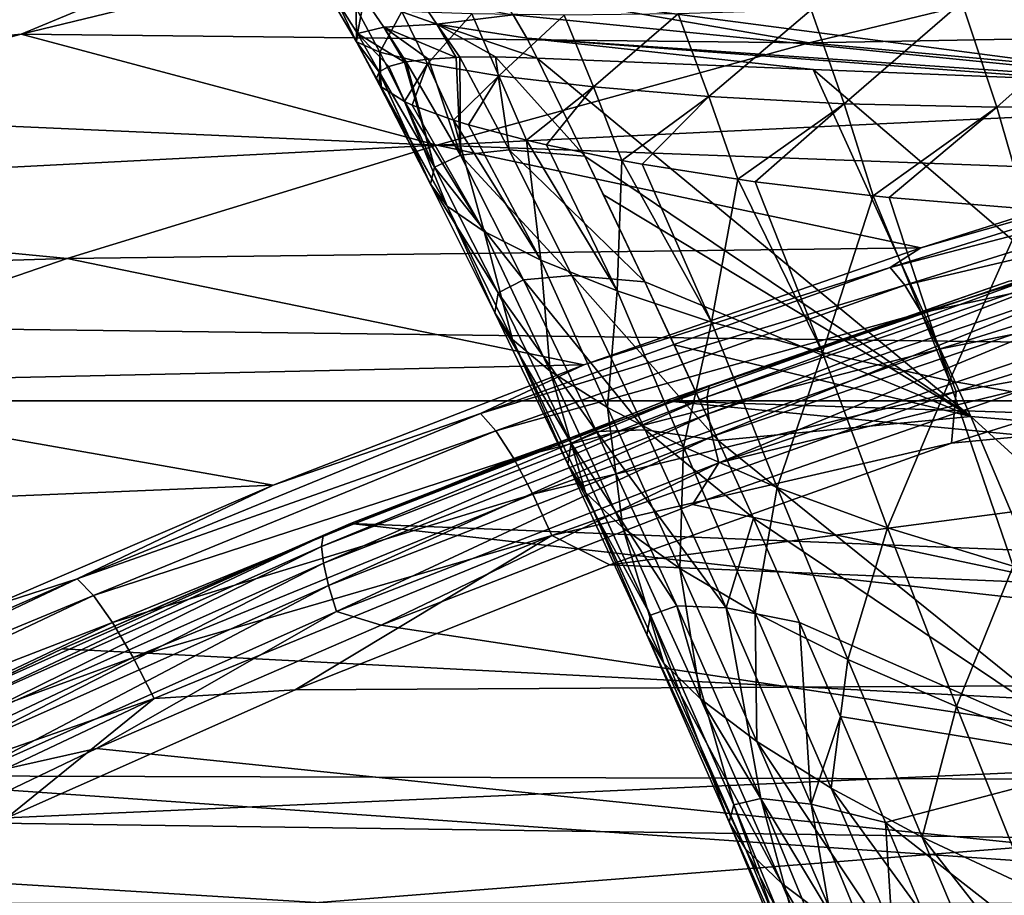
# Model space of a CAD drawing. Header units: metres. Extents: x -160 to 52, y -25 to 25.
# Tile 97 of 166: x -27.14 to -22.87, y 14.67 to 18.47. Entities that reach past the tile are written whole.
import ezdxf

# ---------------------------------------------------------------- set-up
doc = ezdxf.new("R2010")
doc.units = ezdxf.units.M
doc.layers.add('solid_509094_SW0001', color=7, linetype='CONTINUOUS')

msp = doc.modelspace()

# ---------------------------------------------------------------- linework, layer by layer
at = {"layer": 'solid_509094_SW0001'}
for points in [[(-159.199997, 18.768089, -15.748297), (-2.2, 18.768089, -15.748297), (-2.2, 16.81292, -17.820654)], [(-159.199997, 16.81292, -17.820654), (-159.199997, 18.768089, -15.748297), (-2.2, 16.81292, -17.820654)], [(-25.807455, 18.728889, 69.578911), (-27.134687, 18.406672, 69.931404), (-23.712204, 18.368626, 84.925858)], [(-26.461246, 18.688097, 67.647194), (-27.134687, 18.406672, 69.931404), (-25.807455, 18.728889, 69.578911)], [(-25.807455, 18.728889, 69.578911), (-23.712204, 18.368626, 84.925858), (-22.0825, 18.764528, 84.544312)], [(-22.0825, 18.764528, 84.544312), (-23.712204, 18.368626, 84.925858), (-19.936329, 18.436306, 99.741844)], [(-27.328825, 18.710585, 63.764297), (-28.919287, 18.346462, 63.83427), (-26.901958, 18.698225, 65.67775)], [(-28.919287, 18.346462, 63.83427), (-28.452642, 18.333118, 65.846321), (-26.901958, 18.698225, 65.67775)], [(-26.901958, 18.698225, 65.67775), (-28.452642, 18.333118, 65.846321), (-26.461246, 18.688097, 67.647194)], [(-28.452642, 18.333118, 65.846321), (-27.970201, 18.32337, 67.923172), (-26.461246, 18.688097, 67.647194)], [(-26.461246, 18.688097, 67.647194), (-27.970201, 18.32337, 67.923172), (-27.134687, 18.406672, 69.931404)], [(-25.67421, 18.40967, 28.346766), (-25.763435, 18.550892, 28.155165), (-25.644648, 18.562914, 30.011602)], [(-25.67421, 18.40967, 28.346766), (-25.644648, 18.562914, 30.011602), (-25.559929, 18.436132, 30.148962)], [(-25.644648, 18.562914, 30.011602), (-25.410892, 18.569553, 32.074474), (-25.329447, 18.449249, 32.159111)], [(-25.559929, 18.436132, 30.148962), (-25.644648, 18.562914, 30.011602), (-25.329447, 18.449249, 32.159111)], [(-25.329447, 18.449249, 32.159111), (-25.410892, 18.569553, 32.074474), (-24.998787, 18.490015, 34.395782)], [(-21.901762, 18.180084, 51.068089), (-24.998787, 18.490015, 34.395782), (-25.070705, 18.59787, 34.367912)], [(-22.12534, 18.572424, 51.042542), (-21.901762, 18.180084, 51.068089), (-25.070705, 18.59787, 34.367912)], [(-22.32921, 18.597639, 18.016378), (-23.04994, 18.545044, 18.660122), (-22.898205, 18.089308, 19.36183)], [(-22.167187, 18.094858, 18.773079), (-22.32921, 18.597639, 18.016378), (-22.898205, 18.089308, 19.36183)], [(-25.679134, 18.372591, 26.726278), (-25.774466, 18.535959, 26.477497), (-25.763435, 18.550892, 28.155165)], [(-25.679977, 18.519932, 24.955685), (-25.774466, 18.535959, 26.477497), (-25.679134, 18.372591, 26.726278)], [(-25.679134, 18.372591, 26.726278), (-25.763435, 18.550892, 28.155165), (-25.67421, 18.40967, 28.346766)], [(-25.577526, 18.327539, 25.265196), (-25.679977, 18.519932, 24.955685), (-25.679134, 18.372591, 26.726278)], [(-25.480967, 18.505165, 23.573456), (-25.679977, 18.519932, 24.955685), (-25.577526, 18.327539, 25.265196)], [(-23.04994, 18.545044, 18.660122), (-23.704218, 18.511711, 19.398937), (-23.561546, 18.104258, 20.040688)], [(-22.898205, 18.089308, 19.36183), (-23.04994, 18.545044, 18.660122), (-23.561546, 18.104258, 20.040688)], [(-25.370773, 18.277563, 23.948112), (-25.480967, 18.505165, 23.573456), (-25.577526, 18.327539, 25.265196)], [(-25.17803, 18.494146, 22.32802), (-25.480967, 18.505165, 23.573456), (-25.370773, 18.277563, 23.948112)], [(-25.059898, 18.22608, 22.7712), (-25.17803, 18.494146, 22.32802), (-25.370773, 18.277563, 23.948112)], [(-25.329447, 18.449249, 32.159111), (-24.998787, 18.490015, 34.395782), (-24.938965, 18.388834, 34.423767)], [(-24.776138, 18.489483, 21.220905), (-25.17803, 18.494146, 22.32802), (-25.059898, 18.22608, 22.7712)], [(-24.649975, 18.177111, 21.732355), (-24.776138, 18.489483, 21.220905), (-25.059898, 18.22608, 22.7712)], [(-21.901762, 18.180084, 51.068089), (-24.938965, 18.388834, 34.423767), (-24.998787, 18.490015, 34.395782)], [(-24.282356, 18.494261, 20.248081), (-24.776138, 18.489483, 21.220905), (-24.649975, 18.177111, 21.732355)], [(-24.148067, 18.135017, 20.825979), (-24.282356, 18.494261, 20.248081), (-24.649975, 18.177111, 21.732355)], [(-23.704218, 18.511711, 19.398937), (-24.282356, 18.494261, 20.248081), (-24.148067, 18.135017, 20.825979)], [(-23.561546, 18.104258, 20.040688), (-23.704218, 18.511711, 19.398937), (-24.148067, 18.135017, 20.825979)], [(-25.67421, 18.40967, 28.346766), (-25.559929, 18.436132, 30.148962), (-25.470625, 18.284105, 30.293777)], [(-25.559929, 18.436132, 30.148962), (-25.329447, 18.449249, 32.159111), (-25.245106, 18.305508, 32.255714)], [(-25.559929, 18.436132, 30.148962), (-25.245106, 18.305508, 32.255714), (-25.366087, 18.298178, 31.306507)], [(-25.462608, 18.285606, 30.382114), (-25.559929, 18.436132, 30.148962), (-25.366087, 18.298178, 31.306507)], [(-25.462608, 18.285606, 30.382114), (-25.470625, 18.284105, 30.293777), (-25.559929, 18.436132, 30.148962)], [(-25.329447, 18.449249, 32.159111), (-24.938965, 18.388834, 34.423767), (-24.893835, 18.302708, 34.450695)], [(-25.074272, 18.30731, 33.39436), (-25.329447, 18.449249, 32.159111), (-24.893835, 18.302708, 34.450695)], [(-25.230097, 18.305996, 32.363388), (-25.245106, 18.305508, 32.255714), (-25.329447, 18.449249, 32.159111)], [(-25.074272, 18.30731, 33.39436), (-25.230097, 18.305996, 32.363388), (-25.329447, 18.449249, 32.159111)], [(-23.712204, 18.368626, 84.925858), (-21.0896, 18.128405, 99.982956), (-19.936329, 18.436306, 99.741844)], [(-27.134687, 18.406672, 69.931404), (-28.431641, 18.0625, 70.277893), (-25.329983, 17.924767, 85.304672)], [(-27.970201, 18.32337, 67.923172), (-28.431641, 18.0625, 70.277893), (-27.134687, 18.406672, 69.931404)], [(-27.134687, 18.406672, 69.931404), (-25.329983, 17.924767, 85.304672), (-23.712204, 18.368626, 84.925858)], [(-25.679134, 18.372591, 26.726278), (-25.67421, 18.40967, 28.346766), (-25.579388, 18.242603, 28.539841)], [(-25.67421, 18.40967, 28.346766), (-25.470625, 18.284105, 30.293777), (-25.538568, 18.265833, 29.401493)], [(-25.579388, 18.242603, 28.539841), (-25.67421, 18.40967, 28.346766), (-25.538568, 18.265833, 29.401493)], [(-23.695511, 18.253626, 41.10603), (-24.893835, 18.302708, 34.450695), (-24.938965, 18.388834, 34.423767)], [(-22.49798, 18.204538, 47.756859), (-24.938965, 18.388834, 34.423767), (-21.901762, 18.180084, 51.068089)], [(-23.695511, 18.253626, 41.10603), (-24.938965, 18.388834, 34.423767), (-22.49798, 18.204538, 47.756859)], [(-25.679134, 18.372591, 26.726278), (-25.579388, 18.242603, 28.539841), (-25.580038, 18.241976, 28.519199)], [(-25.592216, 18.215225, 27.725912), (-25.679134, 18.372591, 26.726278), (-25.580038, 18.241976, 28.519199)], [(-25.592216, 18.215225, 27.725912), (-25.57819, 18.184763, 26.971762), (-25.679134, 18.372591, 26.726278)], [(-25.577526, 18.327539, 25.265196), (-25.679134, 18.372591, 26.726278), (-25.57819, 18.184763, 26.971762)], [(-23.712204, 18.368626, 84.925858), (-25.329983, 17.924767, 85.304672), (-21.0896, 18.128405, 99.982956)], [(-25.577526, 18.327539, 25.265196), (-25.57819, 18.184763, 26.971762), (-25.571547, 18.177559, 26.810093)], [(-25.469902, 18.113338, 25.560129), (-25.577526, 18.327539, 25.265196), (-25.571547, 18.177559, 26.810093)], [(-25.370773, 18.277563, 23.948112), (-25.577526, 18.327539, 25.265196), (-25.469902, 18.113338, 25.560129)], [(-25.227016, 17.880341, 30.877951), (-25.366087, 18.298178, 31.306507), (-25.245106, 18.305508, 32.255714)], [(-25.227016, 17.880341, 30.877951), (-25.245106, 18.305508, 32.255714), (-25.230097, 18.305996, 32.363388)], [(-25.014946, 17.904217, 32.62941), (-25.230097, 18.305996, 32.363388), (-25.074272, 18.30731, 33.39436)], [(-25.227016, 17.880341, 30.877951), (-25.230097, 18.305996, 32.363388), (-25.014946, 17.904217, 32.62941)], [(-24.686672, 17.876272, 34.589596), (-25.074272, 18.30731, 33.39436), (-24.893835, 18.302708, 34.450695)], [(-25.014946, 17.904217, 32.62941), (-25.074272, 18.30731, 33.39436), (-24.686672, 17.876272, 34.589596)], [(-23.011166, 16.744946, 41.478878), (-24.686672, 17.876272, 34.589596), (-24.893835, 18.302708, 34.450695)], [(-23.011166, 16.744946, 41.478878), (-24.893835, 18.302708, 34.450695), (-23.695511, 18.253626, 41.10603)], [(-25.33938, 17.829136, 29.305872), (-25.579388, 18.242603, 28.539841), (-25.538568, 18.265833, 29.401493)], [(-25.33938, 17.829136, 29.305872), (-25.538568, 18.265833, 29.401493), (-25.470625, 18.284105, 30.293777)], [(-25.33938, 17.829136, 29.305872), (-25.470625, 18.284105, 30.293777), (-25.462608, 18.285606, 30.382114)], [(-25.370773, 18.277563, 23.948112), (-25.469902, 18.113338, 25.560129), (-25.437099, 18.098419, 25.306974)], [(-25.227016, 17.880341, 30.877951), (-25.462608, 18.285606, 30.382114), (-25.366087, 18.298178, 31.306507)], [(-25.33938, 17.829136, 29.305872), (-25.462608, 18.285606, 30.382114), (-25.227016, 17.880341, 30.877951)], [(-25.256721, 18.032204, 24.299862), (-25.370773, 18.277563, 23.948112), (-25.437099, 18.098419, 25.306974)], [(-25.059898, 18.22608, 22.7712), (-25.370773, 18.277563, 23.948112), (-25.256721, 18.032204, 24.299862)], [(-25.35738, 17.754538, 27.895414), (-25.592216, 18.215225, 27.725912), (-25.580038, 18.241976, 28.519199)], [(-25.35738, 17.754538, 27.895414), (-25.57819, 18.184763, 26.971762), (-25.592216, 18.215225, 27.725912)], [(-25.35738, 17.754538, 27.895414), (-25.580038, 18.241976, 28.519199), (-25.579388, 18.242603, 28.539841)], [(-25.35738, 17.754538, 27.895414), (-25.579388, 18.242603, 28.539841), (-25.33938, 17.829136, 29.305872)], [(-25.059898, 18.22608, 22.7712), (-25.256721, 18.032204, 24.299862), (-25.192188, 18.012333, 24.027367)], [(-24.940466, 17.945435, 23.18395), (-25.059898, 18.22608, 22.7712), (-25.192188, 18.012333, 24.027367)], [(-24.649975, 18.177111, 21.732355), (-25.059898, 18.22608, 22.7712), (-24.940466, 17.945435, 23.18395)], [(-23.695511, 18.253626, 41.10603), (-22.49798, 18.204538, 47.756859), (-21.818575, 16.646101, 48.009178)], [(-23.011166, 16.744946, 41.478878), (-23.695511, 18.253626, 41.10603), (-21.818575, 16.646101, 48.009178)], [(-25.285015, 17.659908, 26.630365), (-25.571547, 18.177559, 26.810093), (-25.57819, 18.184763, 26.971762)], [(-25.285015, 17.659908, 26.630365), (-25.57819, 18.184763, 26.971762), (-25.35738, 17.754538, 27.895414)], [(-25.285015, 17.659908, 26.630365), (-25.469902, 18.113338, 25.560129), (-25.571547, 18.177559, 26.810093)], [(-24.649975, 18.177111, 21.732355), (-24.940466, 17.945435, 23.18395), (-24.854141, 17.925322, 22.948357)], [(-24.52673, 17.858196, 22.20635), (-24.649975, 18.177111, 21.732355), (-24.854141, 17.925322, 22.948357)], [(-24.148067, 18.135017, 20.825979), (-24.649975, 18.177111, 21.732355), (-24.52673, 17.858196, 22.20635)], [(-25.329983, 17.924767, 85.304672), (-22.18573, 17.808636, 100.212097), (-21.0896, 18.128405, 99.982956)], [(-24.148067, 18.135017, 20.825979), (-24.52673, 17.858196, 22.20635), (-24.438133, 17.842093, 22.036421)], [(-24.022627, 17.775885, 21.358948), (-24.148067, 18.135017, 20.825979), (-24.438133, 17.842093, 22.036421)], [(-23.561546, 18.104258, 20.040688), (-24.148067, 18.135017, 20.825979), (-24.022627, 17.775885, 21.358948)], [(-25.124586, 17.548498, 25.497007), (-25.437099, 18.098419, 25.306974), (-25.469902, 18.113338, 25.560129)], [(-25.124586, 17.548498, 25.497007), (-25.469902, 18.113338, 25.560129), (-25.285015, 17.659908, 26.630365)], [(-25.124586, 17.548498, 25.497007), (-25.256721, 18.032204, 24.299862), (-25.437099, 18.098419, 25.306974)], [(-23.561546, 18.104258, 20.040688), (-24.022627, 17.775885, 21.358948), (-23.947258, 17.765341, 21.252829)], [(-23.434738, 17.703938, 20.628454), (-23.561546, 18.104258, 20.040688), (-23.947258, 17.765341, 21.252829)], [(-22.898205, 18.089308, 19.36183), (-23.561546, 18.104258, 20.040688), (-23.434738, 17.703938, 20.628454)], [(-22.898205, 18.089308, 19.36183), (-23.434738, 17.703938, 20.628454), (-23.36479, 17.69685, 20.554075)], [(-22.771181, 17.648039, 19.999998), (-22.898205, 18.089308, 19.36183), (-23.36479, 17.69685, 20.554075)], [(-22.167187, 18.094858, 18.773079), (-22.898205, 18.089308, 19.36183), (-22.771181, 17.648039, 19.999998)], [(-28.431641, 18.0625, 70.277893), (-29.696911, 17.698107, 70.617416), (-25.329983, 17.924767, 85.304672)], [(-24.87775, 17.423988, 24.489639), (-25.192188, 18.012333, 24.027367), (-25.256721, 18.032204, 24.299862)], [(-24.87775, 17.423988, 24.489639), (-25.256721, 18.032204, 24.299862), (-25.124586, 17.548498, 25.497007)], [(-24.87775, 17.423988, 24.489639), (-24.940466, 17.945435, 23.18395), (-25.192188, 18.012333, 24.027367)], [(-29.696911, 17.698107, 70.617416), (-26.934721, 17.431229, 85.680481), (-25.329983, 17.924767, 85.304672)], [(-25.329983, 17.924767, 85.304672), (-26.934721, 17.431229, 85.680481), (-23.228416, 17.478546, 100.430199)], [(-25.329983, 17.924767, 85.304672), (-23.228416, 17.478546, 100.430199), (-22.18573, 17.808636, 100.212097)], [(-24.547001, 17.291204, 23.601421), (-24.854141, 17.925322, 22.948357), (-24.940466, 17.945435, 23.18395)], [(-24.547001, 17.291204, 23.601421), (-24.940466, 17.945435, 23.18395), (-24.87775, 17.423988, 24.489639)], [(-24.547001, 17.291204, 23.601421), (-24.52673, 17.858196, 22.20635), (-24.854141, 17.925322, 22.948357)], [(-21.561701, 17.95356, 100.287689), (-23.228416, 17.478546, 100.430199), (-23.361408, 17.392191, 100.662682)], [(-21.561701, 17.95356, 100.287689), (-23.361408, 17.392191, 100.662682), (-21.500904, 17.876593, 100.47197)], [(-21.561701, 17.95356, 100.287689), (-22.18573, 17.808636, 100.212097), (-23.228416, 17.478546, 100.430199)], [(-25.33938, 17.829136, 29.305872), (-25.227016, 17.880341, 30.877951), (-24.953484, 17.338654, 31.185282)], [(-25.227016, 17.880341, 30.877951), (-25.014946, 17.904217, 32.62941), (-24.743988, 17.357481, 32.882252)], [(-25.227016, 17.880341, 30.877951), (-24.743988, 17.357481, 32.882252), (-24.953484, 17.338654, 31.185282)], [(-25.014946, 17.904217, 32.62941), (-24.426794, 17.330149, 34.779018), (-24.743988, 17.357481, 32.882252)], [(-25.014946, 17.904217, 32.62941), (-24.686672, 17.876272, 34.589596), (-24.426794, 17.330149, 34.779018)], [(-24.686672, 17.876272, 34.589596), (-24.605856, 17.707829, 34.646713), (-24.426794, 17.330149, 34.779018)], [(-23.011166, 16.744946, 41.478878), (-24.605856, 17.707829, 34.646713), (-24.686672, 17.876272, 34.589596)], [(-23.361408, 17.392191, 100.662682), (-23.297758, 17.316114, 100.846367), (-21.500904, 17.876593, 100.47197)], [(-21.500904, 17.876593, 100.47197), (-23.297758, 17.316114, 100.846367), (-21.43302, 17.754272, 100.626915)], [(-25.35738, 17.754538, 27.895414), (-25.33938, 17.829136, 29.305872), (-25.062878, 17.283051, 29.666399)], [(-25.33938, 17.829136, 29.305872), (-24.953484, 17.338654, 31.185282), (-25.062878, 17.283051, 29.666399)], [(-24.137388, 17.155972, 22.82338), (-24.52673, 17.858196, 22.20635), (-24.547001, 17.291204, 23.601421)], [(-24.137388, 17.155972, 22.82338), (-24.438133, 17.842093, 22.036421), (-24.52673, 17.858196, 22.20635)], [(-24.137388, 17.155972, 22.82338), (-24.022627, 17.775885, 21.358948), (-24.438133, 17.842093, 22.036421)], [(-25.35738, 17.754538, 27.895414), (-25.062878, 17.283051, 29.666399), (-25.077242, 17.19561, 28.309874)], [(-25.285015, 17.659908, 26.630365), (-25.35738, 17.754538, 27.895414), (-25.077242, 17.19561, 28.309874)], [(-23.654249, 17.023924, 22.14819), (-24.022627, 17.775885, 21.358948), (-24.137388, 17.155972, 22.82338)], [(-23.654249, 17.023924, 22.14819), (-23.947258, 17.765341, 21.252829), (-24.022627, 17.775885, 21.358948)], [(-23.654249, 17.023924, 22.14819), (-23.434738, 17.703938, 20.628454), (-23.947258, 17.765341, 21.252829)], [(-23.297758, 17.316114, 100.846367), (-23.225342, 17.195208, 101.000374), (-21.43302, 17.754272, 100.626915)], [(-21.43302, 17.754272, 100.626915), (-23.225342, 17.195208, 101.000374), (-21.362669, 17.594927, 100.741982)], [(-23.011166, 16.744946, 41.478878), (-24.426794, 17.330149, 34.779018), (-24.605856, 17.707829, 34.646713)], [(-23.102894, 16.900963, 21.564037), (-23.434738, 17.703938, 20.628454), (-23.654249, 17.023924, 22.14819)], [(-23.102894, 16.900963, 21.564037), (-23.36479, 17.69685, 20.554075), (-23.434738, 17.703938, 20.628454)], [(-29.696911, 17.698107, 70.617416), (-30.941475, 17.30937, 70.952362), (-26.934721, 17.431229, 85.680481)], [(-25.285015, 17.659908, 26.630365), (-25.077242, 17.19561, 28.309874), (-25.001171, 17.080614, 27.100891)], [(-25.124586, 17.548498, 25.497007), (-25.285015, 17.659908, 26.630365), (-25.001171, 17.080614, 27.100891)], [(-23.102894, 16.900963, 21.564037), (-22.771181, 17.648039, 19.999998), (-23.36479, 17.69685, 20.554075)], [(-22.488272, 16.792963, 21.057051), (-22.771181, 17.648039, 19.999998), (-23.102894, 16.900963, 21.564037)], [(-23.225342, 17.195208, 101.000374), (-23.149088, 17.037706, 101.114212), (-21.362669, 17.594927, 100.741982)], [(-21.362669, 17.594927, 100.741982), (-23.149088, 17.037706, 101.114212), (-21.294645, 17.40941, 100.809326)], [(-25.124586, 17.548498, 25.497007), (-25.001171, 17.080614, 27.100891), (-24.837687, 16.94212, 26.026463)], [(-24.87775, 17.423988, 24.489639), (-25.124586, 17.548498, 25.497007), (-24.837687, 16.94212, 26.026463)], [(-13.93739, 17.502771, 99.304108), (-23.094584, 16.628937, 101.212143), (-24.578548, 16.100468, 101.521347)], [(-13.224645, 15.628138, 99.155594), (-13.93739, 17.502771, 99.304108), (-24.578548, 16.100468, 101.521347)], [(-13.93739, 17.502771, 99.304108), (-21.477852, 17.136625, 100.875267), (-23.094584, 16.628937, 101.212143)], [(-26.934721, 17.431229, 85.680481), (-24.690933, 16.970057, 100.736542), (-23.228416, 17.478546, 100.430199)], [(-23.361408, 17.392191, 100.662682), (-23.228416, 17.478546, 100.430199), (-24.690933, 16.970057, 100.736542)], [(-24.155954, 16.83135, 102.869598), (-24.146801, 16.877258, 102.993484), (-22.447018, 17.455084, 102.639313)], [(-22.457954, 17.408569, 102.5158), (-24.155954, 16.83135, 102.869598), (-22.447018, 17.455084, 102.639313)], [(-22.447018, 17.455084, 102.639313), (-24.146801, 16.877258, 102.993484), (-22.843801, 17.333845, 102.852333)], [(-30.941475, 17.30937, 70.952362), (-28.524332, 16.884968, 86.052773), (-26.934721, 17.431229, 85.680481)], [(-26.934721, 17.431229, 85.680481), (-28.524332, 16.884968, 86.052773), (-24.690933, 16.970057, 100.736542)], [(-24.87775, 17.423988, 24.489639), (-24.837687, 16.94212, 26.026463), (-24.589216, 16.784653, 25.080875)], [(-24.547001, 17.291204, 23.601421), (-24.87775, 17.423988, 24.489639), (-24.589216, 16.784653, 25.080875)], [(-24.151581, 16.756588, 102.760376), (-24.155954, 16.83135, 102.869598), (-22.457954, 17.408569, 102.5158)], [(-22.456484, 17.332819, 102.407173), (-24.151581, 16.756588, 102.760376), (-22.457954, 17.408569, 102.5158)], [(-23.149088, 17.037706, 101.114212), (-23.07419, 16.854334, 101.180122), (-21.294645, 17.40941, 100.809326)], [(-21.294645, 17.40941, 100.809326), (-23.07419, 16.854334, 101.180122), (-21.477852, 17.136625, 100.875267)], [(-23.361408, 17.392191, 100.662682), (-24.690933, 16.970057, 100.736542), (-25.139658, 16.757786, 101.033211)], [(-23.361408, 17.392191, 100.662682), (-25.139658, 16.757786, 101.033211), (-23.297758, 17.316114, 100.846367)], [(-25.139658, 16.757786, 101.033211), (-25.07292, 16.682812, 101.216248), (-23.297758, 17.316114, 100.846367)], [(-23.297758, 17.316114, 100.846367), (-25.07292, 16.682812, 101.216248), (-23.225342, 17.195208, 101.000374)], [(-25.062878, 17.283051, 29.666399), (-24.953484, 17.338654, 31.185282), (-24.636047, 16.680351, 31.513779)], [(-24.953484, 17.338654, 31.185282), (-24.743988, 17.357481, 32.882252), (-24.425186, 16.687077, 33.17646)], [(-24.953484, 17.338654, 31.185282), (-24.425186, 16.687077, 33.17646), (-24.636047, 16.680351, 31.513779)], [(-24.743988, 17.357481, 32.882252), (-24.108028, 16.641535, 35.034348), (-24.425186, 16.687077, 33.17646)], [(-24.743988, 17.357481, 32.882252), (-24.426794, 17.330149, 34.779018), (-24.108028, 16.641535, 35.034348)], [(-24.426794, 17.330149, 34.779018), (-24.299252, 17.057192, 34.878063), (-24.108028, 16.641535, 35.034348)], [(-23.011166, 16.744946, 41.478878), (-24.299252, 17.057192, 34.878063), (-24.426794, 17.330149, 34.779018)], [(-22.843801, 17.333845, 102.852333), (-24.336132, 16.814127, 103.1632), (-12.364883, 16.414387, 155.367065)], [(-24.146801, 16.877258, 102.993484), (-24.336132, 16.814127, 103.1632), (-22.843801, 17.333845, 102.852333)], [(-24.133987, 16.658216, 102.67347), (-24.151581, 16.756588, 102.760376), (-22.456484, 17.332819, 102.407173)], [(-22.442709, 17.233147, 102.321068), (-24.133987, 16.658216, 102.67347), (-22.456484, 17.332819, 102.407173)], [(-25.077242, 17.19561, 28.309874), (-25.062878, 17.283051, 29.666399), (-24.746258, 16.629025, 30.027691)], [(-25.062878, 17.283051, 29.666399), (-24.636047, 16.680351, 31.513779), (-24.746258, 16.629025, 30.027691)], [(-24.547001, 17.291204, 23.601421), (-24.589216, 16.784653, 25.080875), (-24.258757, 16.614111, 24.254776)], [(-24.137388, 17.155972, 22.82338), (-24.547001, 17.291204, 23.601421), (-24.258757, 16.614111, 24.254776)], [(-24.104519, 16.543518, 102.61512), (-24.133987, 16.658216, 102.67347), (-22.442709, 17.233147, 102.321068)], [(-22.417702, 17.116962, 102.263657), (-24.104519, 16.543518, 102.61512), (-22.442709, 17.233147, 102.321068)], [(-25.077242, 17.19561, 28.309874), (-24.746258, 16.629025, 30.027691), (-24.760712, 16.538868, 28.704329)], [(-25.001171, 17.080614, 27.100891), (-25.077242, 17.19561, 28.309874), (-24.760712, 16.538868, 28.704329)], [(-25.07292, 16.682812, 101.216248), (-24.995596, 16.56366, 101.369232), (-23.225342, 17.195208, 101.000374)], [(-23.225342, 17.195208, 101.000374), (-24.995596, 16.56366, 101.369232), (-23.149088, 17.037706, 101.114212)], [(-24.137388, 17.155972, 22.82338), (-24.258757, 16.614111, 24.254776), (-23.851372, 16.437656, 23.536213)], [(-23.654249, 17.023924, 22.14819), (-24.137388, 17.155972, 22.82338), (-23.851372, 16.437656, 23.536213)], [(-22.417702, 17.116962, 102.263657), (-22.747503, 16.874796, 102.314522), (-24.104519, 16.543518, 102.61512)], [(-23.07419, 16.854334, 101.180122), (-23.094584, 16.628937, 101.212143), (-21.477852, 17.136625, 100.875267)], [(-25.001171, 17.080614, 27.100891), (-24.760712, 16.538868, 28.704329), (-24.684484, 16.414953, 27.530222)], [(-24.837687, 16.94212, 26.026463), (-25.001171, 17.080614, 27.100891), (-24.684484, 16.414953, 27.530222)], [(-24.995596, 16.56366, 101.369232), (-24.912951, 16.408443, 101.481735), (-23.149088, 17.037706, 101.114212)], [(-23.149088, 17.037706, 101.114212), (-24.912951, 16.408443, 101.481735), (-23.07419, 16.854334, 101.180122)], [(-23.011166, 16.744946, 41.478878), (-24.108028, 16.641535, 35.034348), (-24.299252, 17.057192, 34.878063)], [(-23.654249, 17.023924, 22.14819), (-23.851372, 16.437656, 23.536213), (-23.372282, 16.262079, 22.916742)], [(-23.102894, 16.900963, 21.564037), (-23.654249, 17.023924, 22.14819), (-23.372282, 16.262079, 22.916742)], [(-28.524332, 16.884968, 86.052773), (-26.040951, 16.447376, 101.019623), (-24.690933, 16.970057, 100.736542)], [(-25.139658, 16.757786, 101.033211), (-24.690933, 16.970057, 100.736542), (-26.040951, 16.447376, 101.019623)], [(-24.837687, 16.94212, 26.026463), (-24.684484, 16.414953, 27.530222), (-24.521313, 16.262068, 26.493071)], [(-24.589216, 16.784653, 25.080875), (-24.837687, 16.94212, 26.026463), (-24.521313, 16.262068, 26.493071)], [(-23.102894, 16.900963, 21.564037), (-23.372282, 16.262079, 22.916742), (-22.826485, 16.094524, 22.38381)], [(-22.488272, 16.792963, 21.057051), (-23.102894, 16.900963, 21.564037), (-22.826485, 16.094524, 22.38381)], [(-28.524332, 16.884968, 86.052773), (-30.093346, 16.278206, 86.420296), (-26.040951, 16.447376, 101.019623)], [(-25.830038, 16.181185, 103.218422), (-25.822886, 16.226316, 103.34272), (-24.146801, 16.877258, 102.993484)], [(-24.155954, 16.83135, 102.869598), (-25.830038, 16.181185, 103.218422), (-24.146801, 16.877258, 102.993484)], [(-24.146801, 16.877258, 102.993484), (-25.822886, 16.226316, 103.34272), (-24.336132, 16.814127, 103.1632)], [(-24.912951, 16.408443, 101.481735), (-24.83061, 16.227732, 101.546097), (-23.07419, 16.854334, 101.180122)], [(-23.07419, 16.854334, 101.180122), (-24.83061, 16.227732, 101.546097), (-23.094584, 16.628937, 101.212143)], [(-12.08492, 13.791656, 100.092819), (-24.219358, 16.363176, 102.621201), (-22.747503, 16.874796, 102.314522)], [(-24.104519, 16.543518, 102.61512), (-22.747503, 16.874796, 102.314522), (-24.219358, 16.363176, 102.621201)], [(-159.199997, 16.81292, -17.820654), (-2.2, 16.81292, -17.820654), (-2.2, 14.630385, -19.652018)], [(-159.199997, 14.630385, -19.652018), (-159.199997, 16.81292, -17.820654), (-2.2, 14.630385, -19.652018)], [(-25.822407, 16.107691, 103.108513), (-25.830038, 16.181185, 103.218422), (-24.155954, 16.83135, 102.869598)], [(-25.822886, 16.226316, 103.34272), (-25.704849, 16.280249, 103.448357), (-24.336132, 16.814127, 103.1632)], [(-24.151581, 16.756588, 102.760376), (-25.822407, 16.107691, 103.108513), (-24.155954, 16.83135, 102.869598)], [(-24.336132, 16.814127, 103.1632), (-25.704849, 16.280249, 103.448357), (-14.012221, 15.814042, 155.710312)], [(-24.336132, 16.814127, 103.1632), (-14.012221, 15.814042, 155.710312), (-12.364883, 16.414387, 155.367065)], [(-24.589216, 16.784653, 25.080875), (-24.521313, 16.262068, 26.493071), (-24.274382, 16.085495, 25.586798)], [(-24.258757, 16.614111, 24.254776), (-24.589216, 16.784653, 25.080875), (-24.274382, 16.085495, 25.586798)], [(-25.139658, 16.757786, 101.033211), (-26.040951, 16.447376, 101.019623), (-26.89131, 16.040592, 101.398193)], [(-25.139658, 16.757786, 101.033211), (-26.89131, 16.040592, 101.398193), (-25.07292, 16.682812, 101.216248)], [(-25.800526, 16.010986, 103.020721), (-25.822407, 16.107691, 103.108513), (-24.151581, 16.756588, 102.760376)], [(-24.133987, 16.658216, 102.67347), (-25.800526, 16.010986, 103.020721), (-24.151581, 16.756588, 102.760376)], [(-22.378437, 15.245604, 41.916275), (-24.108028, 16.641535, 35.034348), (-23.011166, 16.744946, 41.478878)], [(-23.011166, 16.744946, 41.478878), (-21.818575, 16.646101, 48.009178), (-21.194012, 15.089783, 48.311657)], [(-22.378437, 15.245604, 41.916275), (-23.011166, 16.744946, 41.478878), (-21.194012, 15.089783, 48.311657)], [(-26.89131, 16.040592, 101.398193), (-26.821022, 15.967074, 101.58049), (-25.07292, 16.682812, 101.216248)], [(-25.07292, 16.682812, 101.216248), (-26.821022, 15.967074, 101.58049), (-24.995596, 16.56366, 101.369232)], [(-24.746258, 16.629025, 30.027691), (-24.636047, 16.680351, 31.513779), (-24.288216, 15.923296, 31.862114)], [(-24.636047, 16.680351, 31.513779), (-24.425186, 16.687077, 33.17646), (-24.073595, 15.914451, 33.509228)], [(-24.636047, 16.680351, 31.513779), (-24.073595, 15.914451, 33.509228), (-24.288216, 15.923296, 31.862114)], [(-24.425186, 16.687077, 33.17646), (-23.955315, 16.303768, 35.165401), (-24.073595, 15.914451, 33.509228)], [(-24.425186, 16.687077, 33.17646), (-24.108028, 16.641535, 35.034348), (-23.955315, 16.303768, 35.165401)], [(-25.766048, 15.898202, 102.961319), (-25.800526, 16.010986, 103.020721), (-24.133987, 16.658216, 102.67347)], [(-24.104519, 16.543518, 102.61512), (-25.766048, 15.898202, 102.961319), (-24.133987, 16.658216, 102.67347)], [(-22.378437, 15.245604, 41.916275), (-23.955315, 16.303768, 35.165401), (-24.108028, 16.641535, 35.034348)], [(-24.83061, 16.227732, 101.546097), (-24.578548, 16.100468, 101.521347), (-23.094584, 16.628937, 101.212143)], [(-24.760712, 16.538868, 28.704329), (-24.746258, 16.629025, 30.027691), (-24.401545, 15.881886, 30.390331)], [(-24.746258, 16.629025, 30.027691), (-24.288216, 15.923296, 31.862114), (-24.401545, 15.881886, 30.390331)], [(-24.258757, 16.614111, 24.254776), (-24.274382, 16.085495, 25.586798), (-23.947266, 15.891985, 24.800398)], [(-23.851372, 16.437656, 23.536213), (-24.258757, 16.614111, 24.254776), (-23.947266, 15.891985, 24.800398)], [(-26.821022, 15.967074, 101.58049), (-26.738054, 15.850237, 101.7323), (-24.995596, 16.56366, 101.369232)], [(-24.995596, 16.56366, 101.369232), (-26.738054, 15.850237, 101.7323), (-24.912951, 16.408443, 101.481735)], [(-24.104519, 16.543518, 102.61512), (-25.571772, 15.838983, 102.903), (-25.766048, 15.898202, 102.961319)], [(-24.104519, 16.543518, 102.61512), (-24.219358, 16.363176, 102.621201), (-25.571772, 15.838983, 102.903)], [(-24.760712, 16.538868, 28.704329), (-24.401545, 15.881886, 30.390331), (-24.418371, 15.796609, 29.081661)], [(-24.684484, 16.414953, 27.530222), (-24.760712, 16.538868, 28.704329), (-24.418371, 15.796609, 29.081661)], [(-30.093346, 16.278206, 86.420296), (-27.286022, 15.912231, 101.280937), (-26.040951, 16.447376, 101.019623)], [(-26.89131, 16.040592, 101.398193), (-26.040951, 16.447376, 101.019623), (-27.286022, 15.912231, 101.280937)], [(-23.851372, 16.437656, 23.536213), (-23.947266, 15.891985, 24.800398), (-23.545053, 15.689672, 24.119841)], [(-23.372282, 16.262079, 22.916742), (-23.851372, 16.437656, 23.536213), (-23.545053, 15.689672, 24.119841)], [(-26.738054, 15.850237, 101.7323), (-26.648056, 15.698035, 101.843269), (-24.912951, 16.408443, 101.481735)], [(-24.912951, 16.408443, 101.481735), (-26.648056, 15.698035, 101.843269), (-24.83061, 16.227732, 101.546097)], [(-24.684484, 16.414953, 27.530222), (-24.418371, 15.796609, 29.081661), (-24.34416, 15.673168, 27.92387)], [(-24.521313, 16.262068, 26.493071), (-24.684484, 16.414953, 27.530222), (-24.34416, 15.673168, 27.92387)], [(-12.08492, 13.791656, 100.092819), (-25.571772, 15.838983, 102.903), (-24.219358, 16.363176, 102.621201)], [(-23.955315, 16.303768, 35.165401), (-23.754328, 15.851136, 35.346291), (-24.073595, 15.914451, 33.509228)], [(-22.378437, 15.245604, 41.916275), (-23.754328, 15.851136, 35.346291), (-23.955315, 16.303768, 35.165401)], [(-25.704849, 16.280249, 103.448357), (-26.95661, 15.736329, 103.70919), (-15.587129, 15.149043, 156.038467)], [(-25.822886, 16.226316, 103.34272), (-26.95661, 15.736329, 103.70919), (-25.704849, 16.280249, 103.448357)], [(-25.704849, 16.280249, 103.448357), (-15.587129, 15.149043, 156.038467), (-14.012221, 15.814042, 155.710312)], [(-24.521313, 16.262068, 26.493071), (-24.34416, 15.673168, 27.92387), (-24.183348, 15.516963, 26.905264)], [(-24.274382, 16.085495, 25.586798), (-24.521313, 16.262068, 26.493071), (-24.183348, 15.516963, 26.905264)], [(-23.372282, 16.262079, 22.916742), (-23.545053, 15.689672, 24.119841), (-23.072859, 15.486192, 23.53566)], [(-22.826485, 16.094524, 22.38381), (-23.372282, 16.262079, 22.916742), (-23.072859, 15.486192, 23.53566)], [(-27.473108, 15.448728, 103.560776), (-27.468208, 15.492852, 103.685547), (-25.822886, 16.226316, 103.34272)], [(-25.830038, 16.181185, 103.218422), (-27.473108, 15.448728, 103.560776), (-25.822886, 16.226316, 103.34272)], [(-25.822886, 16.226316, 103.34272), (-27.468208, 15.492852, 103.685547), (-26.95661, 15.736329, 103.70919)], [(-26.648056, 15.698035, 101.843269), (-26.557156, 15.520834, 101.905853), (-24.83061, 16.227732, 101.546097)], [(-24.83061, 16.227732, 101.546097), (-26.557156, 15.520834, 101.905853), (-25.945213, 15.55773, 101.806107)], [(-24.83061, 16.227732, 101.546097), (-25.945213, 15.55773, 101.806107), (-24.578548, 16.100468, 101.521347)], [(-27.461809, 15.37687, 103.450111), (-27.473108, 15.448728, 103.560776), (-25.830038, 16.181185, 103.218422)], [(-25.822407, 16.107691, 103.108513), (-27.461809, 15.37687, 103.450111), (-25.830038, 16.181185, 103.218422)], [(-27.435104, 15.28232, 103.361305), (-27.461809, 15.37687, 103.450111), (-25.822407, 16.107691, 103.108513)], [(-25.800526, 16.010986, 103.020721), (-27.435104, 15.28232, 103.361305), (-25.822407, 16.107691, 103.108513)], [(-13.224645, 15.628138, 99.155594), (-24.578548, 16.100468, 101.521347), (-25.945213, 15.55773, 101.806107)], [(-24.274382, 16.085495, 25.586798), (-24.183348, 15.516963, 26.905264), (-23.939833, 15.333864, 26.019102)], [(-23.947266, 15.891985, 24.800398), (-24.274382, 16.085495, 25.586798), (-23.939833, 15.333864, 26.019102)], [(-22.826485, 16.094524, 22.38381), (-23.072859, 15.486192, 23.53566), (-22.53541, 15.28956, 23.034889)], [(-26.89131, 16.040592, 101.398193), (-28.430981, 15.36784, 101.5215), (-28.607428, 15.228476, 101.755768)], [(-26.89131, 16.040592, 101.398193), (-28.607428, 15.228476, 101.755768), (-26.821022, 15.967074, 101.58049)], [(-26.89131, 16.040592, 101.398193), (-27.286022, 15.912231, 101.280937), (-28.430981, 15.36784, 101.5215)], [(-27.394989, 15.172022, 103.30072), (-27.435104, 15.28232, 103.361305), (-25.800526, 16.010986, 103.020721)], [(-25.766048, 15.898202, 102.961319), (-27.394989, 15.172022, 103.30072), (-25.800526, 16.010986, 103.020721)], [(-28.607428, 15.228476, 101.755768), (-28.533077, 15.156883, 101.937225), (-26.821022, 15.967074, 101.58049)], [(-26.821022, 15.967074, 101.58049), (-28.533077, 15.156883, 101.937225), (-26.738054, 15.850237, 101.7323)], [(-24.401545, 15.881886, 30.390331), (-24.288216, 15.923296, 31.862114), (-24.04059, 15.057875, 30.752441)], [(-24.288216, 15.923296, 31.862114), (-23.923161, 15.086316, 32.225533), (-24.04059, 15.057875, 30.752441)], [(-24.288216, 15.923296, 31.862114), (-24.073595, 15.914451, 33.509228), (-23.923161, 15.086316, 32.225533)], [(-24.073595, 15.914451, 33.509228), (-23.703735, 15.0612, 33.873199), (-23.923161, 15.086316, 32.225533)], [(-24.073595, 15.914451, 33.509228), (-23.754328, 15.851136, 35.346291), (-23.703735, 15.0612, 33.873199)], [(-25.766048, 15.898202, 102.961319), (-26.807976, 15.303543, 103.160576), (-27.394989, 15.172022, 103.30072)], [(-25.766048, 15.898202, 102.961319), (-25.571772, 15.838983, 102.903), (-26.807976, 15.303543, 103.160576)], [(-24.418371, 15.796609, 29.081661), (-24.401545, 15.881886, 30.390331), (-24.060766, 14.982646, 29.443119)], [(-24.401545, 15.881886, 30.390331), (-24.04059, 15.057875, 30.752441), (-24.060766, 14.982646, 29.443119)], [(-23.947266, 15.891985, 24.800398), (-23.939833, 15.333864, 26.019102), (-23.617794, 15.131186, 25.253389)], [(-23.545053, 15.689672, 24.119841), (-23.947266, 15.891985, 24.800398), (-23.617794, 15.131186, 25.253389)], [(-28.533077, 15.156883, 101.937225), (-28.443653, 15.043106, 102.087685), (-26.738054, 15.850237, 101.7323)], [(-26.738054, 15.850237, 101.7323), (-28.443653, 15.043106, 102.087685), (-26.648056, 15.698035, 101.843269)], [(-12.08492, 13.791656, 100.092819), (-26.807976, 15.303543, 103.160576), (-25.571772, 15.838983, 102.903)], [(-23.754328, 15.851136, 35.346291), (-23.576138, 15.441438, 35.514324), (-23.703735, 15.0612, 33.873199)], [(-22.378437, 15.245604, 41.916275), (-23.576138, 15.441438, 35.514324), (-23.754328, 15.851136, 35.346291)], [(-24.418371, 15.796609, 29.081661), (-24.060766, 14.982646, 29.443119), (-23.989458, 14.866789, 28.286421)], [(-24.34416, 15.673168, 27.92387), (-24.418371, 15.796609, 29.081661), (-23.989458, 14.866789, 28.286421)], [(-26.95661, 15.736329, 103.70919), (-28.099848, 15.185369, 103.947456), (-15.587129, 15.149043, 156.038467)], [(-27.468208, 15.492852, 103.685547), (-28.099848, 15.185369, 103.947456), (-26.95661, 15.736329, 103.70919)], [(-28.443653, 15.043106, 102.087685), (-28.345245, 14.894893, 102.196907), (-26.648056, 15.698035, 101.843269)], [(-26.648056, 15.698035, 101.843269), (-28.345245, 14.894893, 102.196907), (-26.557156, 15.520834, 101.905853)], [(-24.34416, 15.673168, 27.92387), (-23.989458, 14.866789, 28.286421), (-23.831758, 14.71617, 27.271149)], [(-24.183348, 15.516963, 26.905264), (-24.34416, 15.673168, 27.92387), (-23.831758, 14.71617, 27.271149)], [(-23.545053, 15.689672, 24.119841), (-23.617794, 15.131186, 25.253389), (-23.222343, 14.917612, 24.592794)], [(-23.072859, 15.486192, 23.53566), (-23.545053, 15.689672, 24.119841), (-23.222343, 14.917612, 24.592794)], [(-13.224645, 15.628138, 99.155594), (-27.196922, 15.001777, 102.066925), (-28.344292, 14.437007, 102.305992)], [(-24.208048, 14.016588, 101.444145), (-13.224645, 15.628138, 99.155594), (-28.344292, 14.437007, 102.305992)], [(-13.224645, 15.628138, 99.155594), (-25.945213, 15.55773, 101.806107), (-27.196922, 15.001777, 102.066925)], [(-22.417019, 13.896658, 101.070961), (-13.224645, 15.628138, 99.155594), (-24.208048, 14.016588, 101.444145)], [(-28.345245, 14.894893, 102.196907), (-28.244553, 14.722333, 102.257446), (-26.557156, 15.520834, 101.905853)], [(-26.557156, 15.520834, 101.905853), (-28.244553, 14.722333, 102.257446), (-27.196922, 15.001777, 102.066925)], [(-26.557156, 15.520834, 101.905853), (-27.196922, 15.001777, 102.066925), (-25.945213, 15.55773, 101.806107)], [(-24.183348, 15.516963, 26.905264), (-23.831758, 14.71617, 27.271149), (-23.592241, 14.537068, 26.389652)], [(-23.939833, 15.333864, 26.019102), (-24.183348, 15.516963, 26.905264), (-23.592241, 14.537068, 26.389652)], [(-23.072859, 15.486192, 23.53566), (-23.222343, 14.917612, 24.592794), (-22.75849, 14.701273, 24.026936)], [(-22.53541, 15.28956, 23.034889), (-23.072859, 15.486192, 23.53566), (-22.75849, 14.701273, 24.026936)], [(-23.576138, 15.441438, 35.514324), (-23.380863, 14.982265, 35.706638), (-23.703735, 15.0612, 33.873199)], [(-22.378437, 15.245604, 41.916275), (-23.380863, 14.982265, 35.706638), (-23.576138, 15.441438, 35.514324)], [(-23.939833, 15.333864, 26.019102), (-23.592241, 14.537068, 26.389652), (-23.275679, 14.337076, 25.629442)], [(-23.617794, 15.131186, 25.253389), (-23.939833, 15.333864, 26.019102), (-23.275679, 14.337076, 25.629442)], [(-12.08492, 13.791656, 100.092819), (-27.938034, 14.76174, 103.396042), (-26.807976, 15.303543, 103.160576)], [(-27.394989, 15.172022, 103.30072), (-26.807976, 15.303543, 103.160576), (-27.938034, 14.76174, 103.396042)], [(-21.794861, 13.742628, 42.391216), (-23.380863, 14.982265, 35.706638), (-22.378437, 15.245604, 41.916275)], [(-28.099848, 15.185369, 103.947456), (-29.143709, 14.629371, 104.165062), (-17.085201, 14.415474, 156.350616)], [(-28.099848, 15.185369, 103.947456), (-17.085201, 14.415474, 156.350616), (-15.587129, 15.149043, 156.038467)], [(-23.617794, 15.131186, 25.253389), (-23.275679, 14.337076, 25.629442), (-22.887209, 14.125036, 24.974495)], [(-23.222343, 14.917612, 24.592794), (-23.617794, 15.131186, 25.253389), (-22.887209, 14.125036, 24.974495)], [(-24.060766, 14.982646, 29.443119), (-24.04059, 15.057875, 30.752441), (-23.698193, 14.110929, 29.789005)], [(-24.04059, 15.057875, 30.752441), (-23.923161, 15.086316, 32.225533), (-23.67498, 14.173352, 31.110888)], [(-24.04059, 15.057875, 30.752441), (-23.67498, 14.173352, 31.110888), (-23.698193, 14.110929, 29.789005)], [(-23.923161, 15.086316, 32.225533), (-23.553791, 14.188294, 32.597633), (-23.67498, 14.173352, 31.110888)], [(-23.923161, 15.086316, 32.225533), (-23.703735, 15.0612, 33.873199), (-23.553791, 14.188294, 32.597633)], [(-23.703735, 15.0612, 33.873199), (-23.329895, 14.148846, 34.258896), (-23.553791, 14.188294, 32.597633)], [(-23.703735, 15.0612, 33.873199), (-23.380863, 14.982265, 35.706638), (-23.329895, 14.148846, 34.258896)], [(-24.060766, 14.982646, 29.443119), (-23.698193, 14.110929, 29.789005), (-23.629414, 14.007443, 28.621758)], [(-23.989458, 14.866789, 28.286421), (-24.060766, 14.982646, 29.443119), (-23.629414, 14.007443, 28.621758)], [(-23.380863, 14.982265, 35.706638), (-23.164791, 14.459919, 35.929482), (-23.329895, 14.148846, 34.258896)], [(-21.794861, 13.742628, 42.391216), (-23.164791, 14.459919, 35.929482), (-23.380863, 14.982265, 35.706638)], [(-23.222343, 14.917612, 24.592794), (-22.887209, 14.125036, 24.974495), (-22.431746, 13.909246, 24.413628)], [(-22.75849, 14.701273, 24.026936), (-23.222343, 14.917612, 24.592794), (-22.431746, 13.909246, 24.413628)], [(-23.989458, 14.866789, 28.286421), (-23.629414, 14.007443, 28.621758), (-23.474333, 13.869066, 27.598307)], [(-23.831758, 14.71617, 27.271149), (-23.989458, 14.866789, 28.286421), (-23.474333, 13.869066, 27.598307)], [(-12.08492, 13.791656, 100.092819), (-28.969341, 14.214977, 103.610931), (-27.938034, 14.76174, 103.396042)], [(-23.831758, 14.71617, 27.271149), (-23.474333, 13.869066, 27.598307), (-23.238148, 13.702298, 26.709927)], [(-23.592241, 14.537068, 26.389652), (-23.831758, 14.71617, 27.271149), (-23.238148, 13.702298, 26.709927)]]:
    msp.add_3dface(points, dxfattribs=at)

doc.saveas('drawing.dxf')
